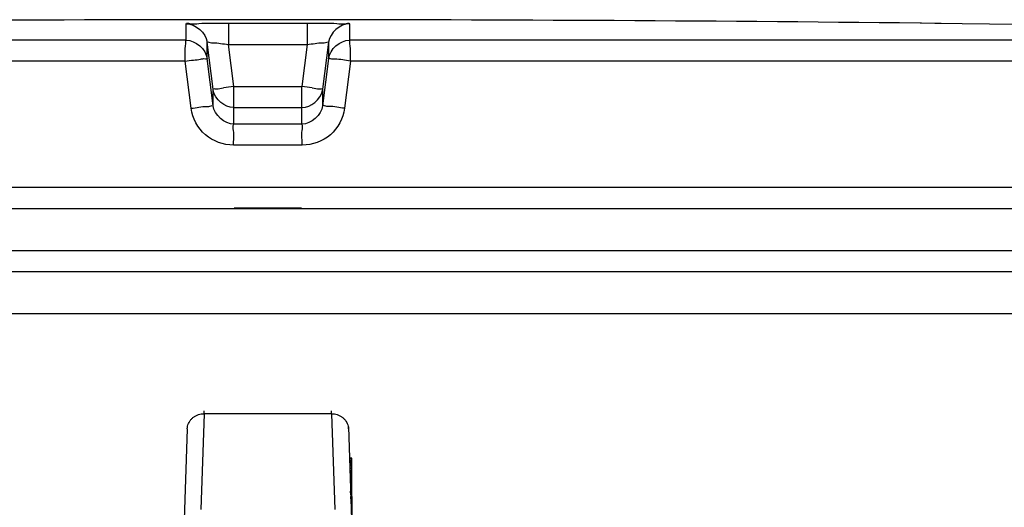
# Model space of a CAD drawing. Header units: millimetres. Extents: x 0 to 297, y 0 to 210.
# Tile 20 of 23: x 248.45 to 253.14, y 185.18 to 187.5. Entities that reach past the tile are written whole.
import ezdxf

# ---------------------------------------------------------------- set-up
doc = ezdxf.new("R2010")
doc.units = ezdxf.units.MM
doc.header["$LTSCALE"] = 16.335
doc.layers.get('0').update_dxf_attribs({"linetype": 'CONTINUOUS'})
doc.layers.add('001-M31079-X02', color=7, linetype='CONTINUOUS')
doc.layers.add('01_GLOBAL', color=7, linetype='CONTINUOUS')

msp = doc.modelspace()

# ---------------------------------------------------------------- linework, layer by layer
at = {"color": 9, "linetype": 'Continuous'}
for p, q in [((249.2444, 187.4016), (249.2444, 187.4799)), ((249.446, 187.4823), (249.446, 187.3812)), ((249.446, 187.4823), (249.8196, 187.4823)), ((249.8196, 187.4823), (249.8195, 187.3812)), ((250.0212, 187.4799), (250.0212, 187.4016)), ((252.7372, 187.4823), (252.7372, 187.4824)), ((249.2444, 187.4248), (249.2444, 187.4418)), ((249.2444, 187.4101), (249.2444, 187.4248)), ((250.0212, 187.4547), (250.0212, 187.4528)), ((250.0212, 187.4486), (250.0212, 187.4465)), ((249.2444, 187.4016), (242.1402, 187.4016)), ((249.3437, 187.314), (249.3437, 187.3923)), ((249.3718, 187.1676), (249.3437, 187.3923)), ((249.4711, 187.1811), (249.446, 187.3812)), ((249.446, 187.3812), (249.8195, 187.3812)), ((249.8195, 187.3812), (249.7945, 187.1811)), ((249.9218, 187.3923), (249.8937, 187.1676)), ((249.9218, 187.3923), (249.9218, 187.314)), ((250.0212, 187.406), (250.0212, 187.4016)), ((257.1253, 187.4016), (250.0212, 187.4016)), ((249.2393, 187.3016), (242.043, 187.3016)), ((249.2678, 187.0768), (249.2393, 187.3016)), ((249.3718, 187.0892), (249.3437, 187.314)), ((249.9218, 187.314), (249.8937, 187.0892)), ((250.0262, 187.3016), (249.9978, 187.0768)), ((257.2226, 187.3016), (250.0262, 187.3016)), ((249.3718, 187.0892), (249.3718, 187.1676)), ((249.3728, 187.1614), (249.3718, 187.1676)), ((249.4711, 187.0014), (249.4711, 187.1811)), ((249.4711, 187.1811), (249.7945, 187.1811)), ((249.7945, 187.0014), (249.7945, 187.1811)), ((249.8927, 187.1612), (249.8937, 187.1676)), ((249.8937, 187.1676), (249.8937, 187.0892)), ((249.4711, 187.08), (249.4699, 187.08)), ((249.4711, 187.08), (249.7945, 187.08)), ((249.7945, 187.08), (249.7956, 187.08)), ((249.7945, 187.0014), (249.4711, 187.0014)), ((249.7967, 186.9014), (249.4689, 186.9014)), ((257.2328, 186.6991), (242.0328, 186.6991)), ((249.4728, 186.6031), (249.7928, 186.6031))]:
    msp.add_line(p, q, dxfattribs=at)
at = {"color": 7, "linetype": 'Continuous'}
for p, q in [((252.7384, 187.4823), (252.7372, 187.4823)), ((252.9372, 187.4799), (252.738, 187.4823)), ((252.7447, 187.4822), (252.7384, 187.4823)), ((252.8073, 187.4814), (252.7447, 187.4822)), ((252.8354, 187.4811), (252.8073, 187.4814)), ((242.0328, 186.5991), (257.2328, 186.5991)), ((242.0328, 186.3991), (257.2328, 186.3991)), ((242.1328, 186.2991), (257.1328, 186.2991))]:
    msp.add_line(p, q, dxfattribs=at)
at = {"color": 9, "linetype": 'Continuous'}
for points in [[(249.2444, 187.4487), (249.2444, 187.4528), (249.2444, 187.4547), (249.2444, 187.4566), (249.2444, 187.4584), (249.2444, 187.4602), (249.2444, 187.4619), (249.2444, 187.4636), (249.2444, 187.4653), (249.2444, 187.467), (249.2444, 187.4686), (249.2444, 187.4702), (249.2444, 187.4718), (249.2445, 187.4734), (249.2444, 187.475), (249.2441, 187.4767), (249.2441, 187.4783), (249.2444, 187.4799)], [(250.0212, 187.4799), (250.0215, 187.4783), (250.0214, 187.4767), (250.0212, 187.475), (250.0211, 187.4734), (250.0212, 187.4718), (250.0212, 187.4702), (250.0211, 187.4686), (250.0212, 187.4669)], [(249.2444, 187.4418), (249.2444, 187.4442), (249.2444, 187.4487)], [(250.0212, 187.4653), (250.0211, 187.4636), (250.0212, 187.4619)], [(250.0212, 187.4602), (250.0212, 187.4584), (250.0212, 187.4566)]]:
    msp.add_lwpolyline(points, dxfattribs=at)
at = {"color": 7, "linetype": 'Continuous'}
for radius, start, end in [(288.85, 89.384203, 90.615797), (288.8497, 88.513625, 89.344519)]:
    msp.add_arc((249.6328, -101.3509), radius, start, end, dxfattribs=at)
at = {"color": 9, "linetype": 'Continuous'}
for centre, start, end in [((250.4454, 179.3714), 97.11147, 97.47559), ((248.8202, 179.3714), 82.52441, 82.88853)]:
    msp.add_arc(centre, 7.8703, start, end, dxfattribs=at)
for points, knots in [([(249.2444, 187.4799), (249.2444, 187.4851), (249.2763, 187.4749), (249.3069, 187.4852), (249.3745, 187.4808), (249.4203, 187.4823), (249.446, 187.4823)], [0, 0, 0, 0, 0.076821, 0.294408, 0.618619, 1, 1, 1, 1]), ([(249.8196, 187.4823), (249.8452, 187.4823), (249.8911, 187.4808), (249.9586, 187.4852), (249.9893, 187.4749), (250.0212, 187.4851), (250.0212, 187.4799)], [0, 0, 0, 0, 0.381381, 0.705592, 0.923179, 1, 1, 1, 1]), ([(249.2393, 187.3016), (249.2393, 187.3249), (249.2377, 187.3576), (249.2434, 187.3872), (249.2418, 187.4003), (249.2444, 187.4016)], [0, 0, 0, 0, 0.696171, 0.914588, 1, 1, 1, 1]), ([(249.3437, 187.3923), (249.3437, 187.395), (249.3602, 187.3877), (249.3758, 187.3912), (249.4101, 187.3848), (249.4332, 187.3827), (249.446, 187.3812)], [0, 0, 0, 0, 0.078306, 0.29792, 0.622518, 1, 1, 1, 1]), ([(249.8195, 187.3812), (249.8324, 187.3827), (249.8555, 187.3848), (249.8897, 187.3912), (249.9053, 187.3877), (249.9218, 187.395), (249.9218, 187.3923)], [0, 0, 0, 0, 0.377482, 0.70208, 0.921694, 1, 1, 1, 1]), ([(250.0262, 187.3016), (250.0262, 187.3249), (250.0278, 187.3576), (250.0222, 187.3872), (250.0237, 187.4003), (250.0212, 187.4016)], [0, 0, 0, 0, 0.696141, 0.91458, 1, 1, 1, 1]), ([(249.2393, 187.3016), (249.2524, 187.3038), (249.2761, 187.3068), (249.3111, 187.3083), (249.3268, 187.3162), (249.3438, 187.3113), (249.3437, 187.314)], [0, 0, 0, 0, 0.377925, 0.702743, 0.921906, 1, 1, 1, 1]), ([(250.0262, 187.3016), (250.0018, 187.3047), (249.9676, 187.3129), (249.9365, 187.3095), (249.9233, 187.3163), (249.9218, 187.314)], [0, 0, 0, 0, 0.702776, 0.921913, 1, 1, 1, 1]), ([(249.3718, 187.1676), (249.3718, 187.1721), (249.3987, 187.1661), (249.4093, 187.1732), (249.4214, 187.1748)], [0, 0, 0, 0, 0.269026, 1, 1, 1, 1]), ([(249.8441, 187.1748), (249.8562, 187.1732), (249.8668, 187.1661), (249.8937, 187.1721), (249.8937, 187.1676)], [0, 0, 0, 0, 0.730974, 1, 1, 1, 1]), ([(249.2678, 187.0768), (249.2922, 187.0799), (249.3261, 187.088), (249.3573, 187.0847), (249.3702, 187.0914), (249.3718, 187.0892)], [0, 0, 0, 0, 0.703014, 0.921992, 1, 1, 1, 1]), ([(249.4689, 186.9014), (249.4214, 186.9014), (249.323, 186.9367), (249.2738, 187.0296), (249.2678, 187.0768)], [0, 0, 0, 0, 0.499277, 1, 1, 1, 1]), ([(249.9978, 187.0768), (249.9918, 187.0297), (249.9426, 186.9368), (249.8442, 186.9014), (249.7967, 186.9014)], [0, 0, 0, 0, 0.49977, 1, 1, 1, 1]), ([(249.9978, 187.0768), (249.9734, 187.0799), (249.9395, 187.088), (249.9083, 187.0847), (249.8953, 187.0914), (249.8937, 187.0892)], [0, 0, 0, 0, 0.703014, 0.921992, 1, 1, 1, 1]), ([(249.4689, 186.9014), (249.4689, 186.9247), (249.4754, 186.9553), (249.4646, 186.9936), (249.4711, 187.0014)], [0, 0, 0, 0, 0.697837, 1, 1, 1, 1]), ([(249.7967, 186.9014), (249.7966, 186.9247), (249.7902, 186.9553), (249.8009, 186.9936), (249.7945, 187.0014)], [0, 0, 0, 0, 0.697838, 1, 1, 1, 1])]:
    msp.add_open_spline(points, degree=3, knots=knots, dxfattribs=at)
for points in [[(249.2444, 187.4799), (249.2885, 187.48), (249.3383, 187.4361), (249.3437, 187.3923)], [(250.0212, 187.4799), (249.977, 187.48), (249.9273, 187.4361), (249.9218, 187.3923)], [(249.2444, 187.4016), (249.2885, 187.4017), (249.3383, 187.3578), (249.3437, 187.314)], [(249.9218, 187.314), (249.9273, 187.3578), (249.977, 187.4017), (250.0212, 187.4016)], [(249.4711, 187.0014), (249.4269, 187.0014), (249.3773, 187.0454), (249.3718, 187.0892)], [(249.8937, 187.0892), (249.8883, 187.0454), (249.8387, 187.0014), (249.7945, 187.0014)]]:
    msp.add_open_spline(points, degree=3, dxfattribs=at)
at = {"color": 7, "linetype": 'Continuous'}
for points in [[(249.4699, 187.08), (249.4277, 187.0805), (249.3807, 187.1199), (249.3728, 187.1614)], [(249.7956, 187.08), (249.8378, 187.0805), (249.8847, 187.1198), (249.8927, 187.1612)]]:
    msp.add_open_spline(points, degree=3, dxfattribs=at)
at = {"layer": '001-M31079-X02', "color": 9, "linetype": 'Continuous'}
for p, q in [((249.3293, 185.622), (249.3143, 185.1655)), ((249.3293, 185.622), (249.3296, 185.6355)), ((249.3293, 185.622), (249.3296, 185.6355)), ((249.9362, 185.622), (249.3293, 185.622)), ((249.9362, 185.622), (249.936, 185.6355)), ((249.9362, 185.622), (249.936, 185.6355)), ((249.9362, 185.622), (249.9513, 185.1655)), ((249.2494, 185.5507), (249.1518, 182.5929)), ((249.2494, 185.5507), (249.2497, 185.5598))]:
    msp.add_line(p, q, dxfattribs=at)
at = {"layer": '001-M31079-X02', "color": 7, "linetype": 'Continuous'}
for p, q in [((250.0159, 185.5598), (250.1138, 182.5929)), ((250.0162, 185.5507), (250.0159, 185.5598)), ((250.0209, 185.4102), (250.0209, 185.4059)), ((250.0211, 185.4059), (250.0211, 185.3974)), ((250.024, 185.3165), (250.024, 185.308)), ((250.0261, 185.2449), (250.0261, 185.2532)), ((250.0263, 185.2485), (250.0263, 185.24)), ((250.0265, 185.24), (250.0265, 185.2357)), ((250.027, 185.2174), (250.027, 185.2274)), ((250.0271, 185.2229), (250.0271, 185.2144)), ((250.0328, 185.2274), (250.0328, 185.0476)), ((250.0273, 185.2144), (250.0273, 185.2102))]:
    msp.add_line(p, q, dxfattribs=at)
at = {"layer": '001-M31079-X02', "color": 6, "linetype": 'Continuous'}
for p, q in [((250.0328, 185.4102), (250.0208, 185.4102)), ((250.0328, 185.2274), (250.0328, 185.4102)), ((250.0328, 185.4059), (250.021, 185.4059)), ((250.0328, 185.3974), (250.0212, 185.3974)), ((250.0328, 185.3931), (250.0214, 185.3931)), ((250.0328, 185.3889), (250.0215, 185.3889)), ((250.0328, 185.3846), (250.0216, 185.3846)), ((250.0328, 185.3804), (250.0217, 185.3804)), ((250.0328, 185.3761), (250.0218, 185.3761)), ((250.0328, 185.3719), (250.0219, 185.3719)), ((250.0328, 185.3634), (250.0224, 185.3634)), ((250.0328, 185.3591), (250.0225, 185.3591)), ((250.0328, 185.3506), (250.0228, 185.3506)), ((250.0328, 185.3463), (250.0229, 185.3463)), ((250.0328, 185.3421), (250.0231, 185.3421)), ((250.0328, 185.3378), (250.0232, 185.3378)), ((250.0328, 185.3336), (250.0233, 185.3336)), ((250.0328, 185.3293), (250.0233, 185.3293)), ((250.0328, 185.3251), (250.0236, 185.3251)), ((250.0328, 185.3165), (250.024, 185.3165)), ((250.0328, 185.308), (250.0242, 185.308)), ((250.0328, 185.2995), (250.0245, 185.2995)), ((250.0328, 185.2783), (250.0252, 185.2783)), ((250.0328, 185.2612), (250.0257, 185.2612)), ((250.0328, 185.257), (250.0259, 185.257)), ((250.0328, 185.2532), (250.026, 185.2532)), ((250.0328, 185.2449), (250.0261, 185.2449)), ((250.0328, 185.2485), (250.0262, 185.2485)), ((250.0328, 185.24), (250.0263, 185.24)), ((250.0328, 185.2421), (250.0264, 185.2421)), ((250.0328, 185.2357), (250.0265, 185.2357)), ((250.0328, 185.2274), (250.0268, 185.2274)), ((250.0328, 185.2238), (250.027, 185.2238)), ((250.0328, 185.2229), (250.027, 185.2229)), ((250.0328, 185.2174), (250.027, 185.2174)), ((250.0328, 185.2144), (250.0271, 185.2144)), ((250.0328, 185.2154), (250.0272, 185.2154)), ((250.0328, 185.2102), (250.0273, 185.2102)), ((250.0328, 185.209), (250.0275, 185.209)), ((250.0328, 185.2021), (250.0277, 185.2021)), ((250.0328, 185.2007), (250.0277, 185.2007)), ((250.0281, 185.1879), (250.0328, 185.1879)), ((250.0328, 185.1874), (250.0282, 185.1874))]:
    msp.add_line(p, q, dxfattribs=at)
at = {"layer": '001-M31079-X02', "color": 9, "linetype": 'Continuous'}
for points, knots in [([(249.2494, 185.5507), (249.2495, 185.5549), (249.2506, 185.5634), (249.2545, 185.5755), (249.2606, 185.5869), (249.2687, 185.5971), (249.2786, 185.6059), (249.2899, 185.613), (249.3024, 185.6182), (249.3157, 185.6213), (249.3248, 185.622), (249.3293, 185.622)], [0, 0, 0, 0, 0.106813, 0.214154, 0.322472, 0.4321, 0.543208, 0.655792, 0.769679, 0.884556, 1, 1, 1, 1]), ([(249.9362, 185.622), (249.9408, 185.622), (249.9499, 185.6213), (249.9631, 185.6182), (249.9756, 185.613), (249.987, 185.6059), (249.9969, 185.5971), (250.005, 185.5869), (250.0111, 185.5755), (250.015, 185.5634), (250.016, 185.5549), (250.0162, 185.5507)], [0, 0, 0, 0, 0.115443, 0.230318, 0.344204, 0.456787, 0.567894, 0.677521, 0.78584, 0.893181, 1, 1, 1, 1])]:
    msp.add_open_spline(points, degree=3, knots=knots, dxfattribs=at)
at = {"layer": '01_GLOBAL', "color": 7, "linetype": 'Continuous'}
msp.add_line((242.1328, 186.2991), (257.1328, 186.2991), dxfattribs=at)
at = {"layer": '01_GLOBAL', "color": 9, "linetype": 'Continuous'}
msp.add_line((241.9328, 186.0991), (257.3328, 186.0991), dxfattribs=at)

doc.saveas('drawing.dxf')
